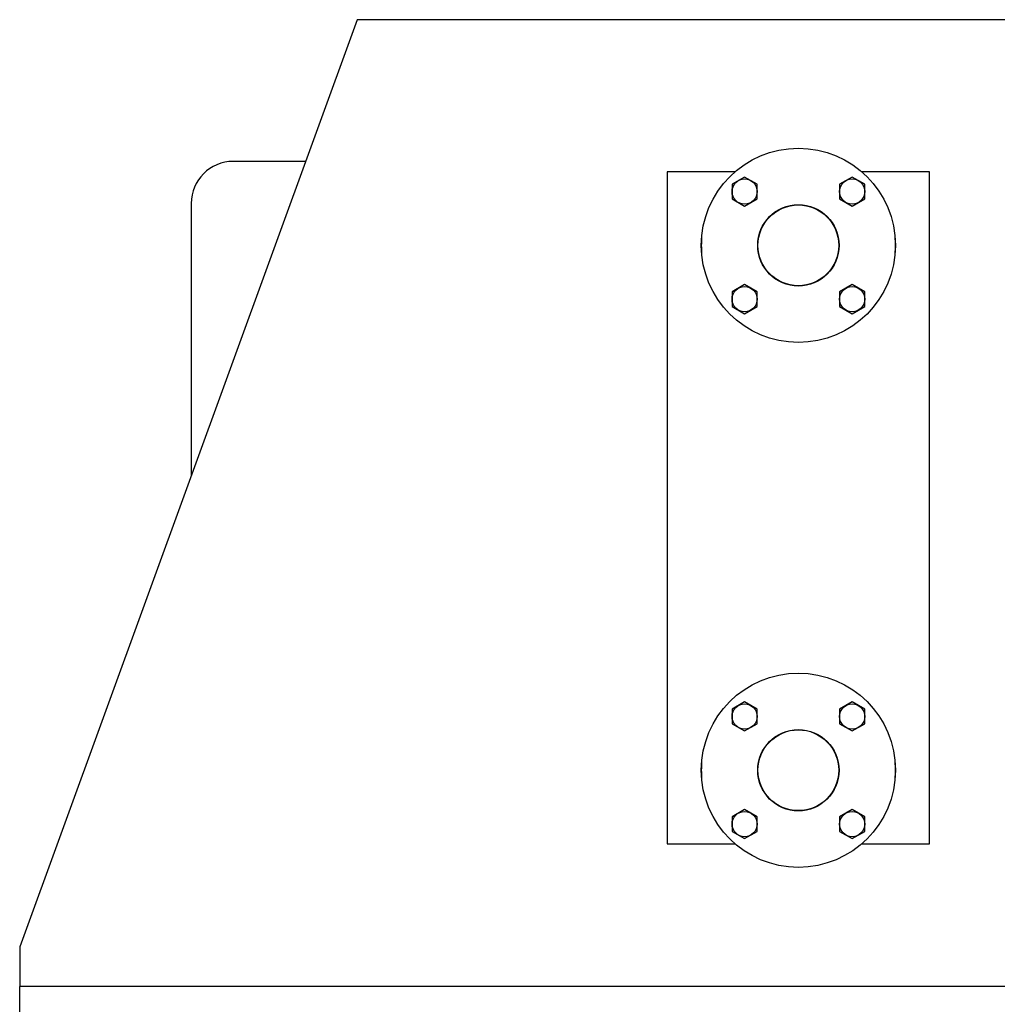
# Model space of a CAD drawing. Header units: millimetres. Extents: x 0 to 1189, y 0 to 841.
# Tile 147 of 184: x 678 to 715, y 637 to 674. Entities that reach past the tile are written whole.
import ezdxf

# ---------------------------------------------------------------- set-up
doc = ezdxf.new("R2010")
doc.units = ezdxf.units.MM
doc.header["$LTSCALE"] = 65.395
for name, color, linetype in [('8M32E_GENSET_GENERATOR_ABL368', 7, 'CONTINUOUS'), ('8M32E_GENSET_GENERATOR_T1_PBL369', 7, 'CONTINUOUS'), ('8M32E_GENSET_VERROHRUNG_ABL25', 7, 'CONTINUOUS'), ('D931_1-M16X60_PBL489', 7, 'CONTINUOUS'), ('D931_1-M16X60_PBL490', 7, 'CONTINUOUS'), ('D931_1-M16X60_PBL491', 7, 'CONTINUOUS'), ('D931_1-M16X60_PBL492', 7, 'CONTINUOUS'), ('D931_1-M16X60_PBL493', 7, 'CONTINUOUS'), ('D931_1-M16X60_PBL494', 7, 'CONTINUOUS'), ('D931_1-M16X60_PBL495', 7, 'CONTINUOUS'), ('D931_1-M16X60_PBL496', 7, 'CONTINUOUS'), ('E1514-IBC_DN65PN40X2_PBL2176', 7, 'CONTINUOUS'), ('E1514-IBC_DN65PN40X2_PBL2177', 7, 'CONTINUOUS'), ('EN1092-1-01A-DN65_PN16-77_5_PBL2174', 7, 'CONTINUOUS'), ('EN1092-1-01A-DN65_PN16-77_5_PBL2175', 7, 'CONTINUOUS'), ('new_view_2_VBL0', 7, 'CONTINUOUS')]:
    doc.layers.add(name, color=color, linetype=linetype)

# ---------------------------------------------------------------- blocks, each defined once
blk = doc.blocks.new('D931_1-M16X60_PBL489', base_point=(705.768, 667.611))
at = {"layer": 'D931_1-M16X60_PBL489', "color": 7, "linetype": 'Continuous'}
for p, q in [((705.768, 668.166), (705.288, 667.888)), ((705.288, 667.888), (705.288, 667.334)), ((706.248, 667.888), (705.768, 668.166)), ((706.248, 667.334), (706.248, 667.888)), ((705.288, 667.334), (705.768, 667.057)), ((705.768, 667.057), (706.248, 667.334))]:
    blk.add_line(p, q, dxfattribs=at)
blk.add_circle((705.768, 667.611), 0.48, dxfattribs=at)
blk = doc.blocks.new('D931_1-M16X60_PBL490', base_point=(709.869, 667.611))
at = {"layer": 'D931_1-M16X60_PBL490', "color": 7, "linetype": 'Continuous'}
for p, q in [((709.869, 668.166), (709.389, 667.888)), ((709.389, 667.888), (709.389, 667.334)), ((710.349, 667.888), (709.869, 668.166)), ((710.349, 667.334), (710.349, 667.888)), ((709.389, 667.334), (709.869, 667.057)), ((709.869, 667.057), (710.349, 667.334))]:
    blk.add_line(p, q, dxfattribs=at)
blk.add_circle((709.869, 667.611), 0.48, dxfattribs=at)
blk = doc.blocks.new('D931_1-M16X60_PBL491', base_point=(705.768, 663.51))
at = {"layer": 'D931_1-M16X60_PBL491', "color": 7, "linetype": 'Continuous'}
for p, q in [((705.768, 664.064), (705.288, 663.787)), ((705.288, 663.787), (705.288, 663.233)), ((706.248, 663.787), (705.768, 664.064)), ((706.248, 663.233), (706.248, 663.787)), ((705.288, 663.233), (705.768, 662.956)), ((705.768, 662.956), (706.248, 663.233))]:
    blk.add_line(p, q, dxfattribs=at)
blk.add_circle((705.768, 663.51), 0.48, dxfattribs=at)
blk = doc.blocks.new('D931_1-M16X60_PBL492', base_point=(709.869, 663.51))
at = {"layer": 'D931_1-M16X60_PBL492', "color": 7, "linetype": 'Continuous'}
for p, q in [((709.869, 664.064), (709.389, 663.787)), ((709.389, 663.787), (709.389, 663.233)), ((710.349, 663.787), (709.869, 664.064)), ((710.349, 663.233), (710.349, 663.787)), ((709.389, 663.233), (709.869, 662.956)), ((709.869, 662.956), (710.349, 663.233))]:
    blk.add_line(p, q, dxfattribs=at)
blk.add_circle((709.869, 663.51), 0.48, dxfattribs=at)
blk = doc.blocks.new('D931_1-M16X60_PBL493', base_point=(705.768, 647.611))
at = {"layer": 'D931_1-M16X60_PBL493', "color": 7, "linetype": 'Continuous'}
for p, q in [((705.768, 648.166), (705.288, 647.888)), ((706.248, 647.888), (705.768, 648.166)), ((705.288, 647.888), (705.288, 647.334)), ((706.248, 647.334), (706.248, 647.888)), ((705.288, 647.334), (705.768, 647.057)), ((705.768, 647.057), (706.248, 647.334))]:
    blk.add_line(p, q, dxfattribs=at)
blk.add_circle((705.768, 647.611), 0.48, dxfattribs=at)
blk = doc.blocks.new('D931_1-M16X60_PBL494', base_point=(709.869, 647.611))
at = {"layer": 'D931_1-M16X60_PBL494', "color": 7, "linetype": 'Continuous'}
for p, q in [((709.869, 648.166), (709.389, 647.888)), ((710.349, 647.888), (709.869, 648.166)), ((709.389, 647.888), (709.389, 647.334)), ((710.349, 647.334), (710.349, 647.888)), ((709.389, 647.334), (709.869, 647.057)), ((709.869, 647.057), (710.349, 647.334))]:
    blk.add_line(p, q, dxfattribs=at)
blk.add_circle((709.869, 647.611), 0.48, dxfattribs=at)
blk = doc.blocks.new('D931_1-M16X60_PBL495', base_point=(705.768, 643.51))
at = {"layer": 'D931_1-M16X60_PBL495', "color": 7, "linetype": 'Continuous'}
for p, q in [((705.768, 644.064), (705.288, 643.787)), ((706.248, 643.787), (705.768, 644.064)), ((705.288, 643.787), (705.288, 643.233)), ((706.248, 643.233), (706.248, 643.787)), ((705.288, 643.233), (705.768, 642.956)), ((705.768, 642.956), (706.248, 643.233))]:
    blk.add_line(p, q, dxfattribs=at)
blk.add_circle((705.768, 643.51), 0.48, dxfattribs=at)
blk = doc.blocks.new('D931_1-M16X60_PBL496', base_point=(709.869, 643.51))
at = {"layer": 'D931_1-M16X60_PBL496', "color": 7, "linetype": 'Continuous'}
for p, q in [((709.869, 644.064), (709.389, 643.787)), ((710.349, 643.787), (709.869, 644.064)), ((709.389, 643.787), (709.389, 643.233)), ((710.349, 643.233), (710.349, 643.787)), ((709.389, 643.233), (709.869, 642.956)), ((709.869, 642.956), (710.349, 643.233))]:
    blk.add_line(p, q, dxfattribs=at)
blk.add_circle((709.869, 643.51), 0.48, dxfattribs=at)
blk = doc.blocks.new('EN1092-1-01A-DN65_PN16-77_5_PBL2174', base_point=(707.818, 665.561))
at = {"layer": 'EN1092-1-01A-DN65_PN16-77_5_PBL2174', "color": 7, "linetype": 'Continuous'}
for radius in [3.7, 1.55]:
    blk.add_circle((707.818, 665.561), radius, dxfattribs=at)
blk = doc.blocks.new('EN1092-1-01A-DN65_PN16-77_5_PBL2175', base_point=(707.818, 645.561))
at = {"layer": 'EN1092-1-01A-DN65_PN16-77_5_PBL2175', "color": 7, "linetype": 'Continuous'}
for radius in [3.7, 1.55]:
    blk.add_circle((707.818, 645.561), radius, dxfattribs=at)
blk = doc.blocks.new('E1514-IBC_DN65PN40X2_PBL2176', base_point=(707.818, 645.561))
at = {"layer": 'E1514-IBC_DN65PN40X2_PBL2176', "color": 7, "linetype": 'Continuous'}
blk.add_circle((707.818, 645.561), 1.54, dxfattribs=at)
blk = doc.blocks.new('E1514-IBC_DN65PN40X2_PBL2177', base_point=(707.818, 665.561))
at = {"layer": 'E1514-IBC_DN65PN40X2_PBL2177', "color": 7, "linetype": 'Continuous'}
blk.add_circle((707.818, 665.561), 1.54, dxfattribs=at)
blk = doc.blocks.new('8M32E_GENSET_VERROHRUNG_ABL25', base_point=(593.858, 615.821))
at = {"layer": 'D931_1-M16X60_PBL489'}
blk.add_blockref('D931_1-M16X60_PBL489', (705.768, 667.611), dxfattribs=at)
at = {"layer": 'D931_1-M16X60_PBL490'}
blk.add_blockref('D931_1-M16X60_PBL490', (709.869, 667.611), dxfattribs=at)
at = {"layer": 'D931_1-M16X60_PBL491'}
blk.add_blockref('D931_1-M16X60_PBL491', (705.768, 663.51), dxfattribs=at)
at = {"layer": 'D931_1-M16X60_PBL492'}
blk.add_blockref('D931_1-M16X60_PBL492', (709.869, 663.51), dxfattribs=at)
at = {"layer": 'D931_1-M16X60_PBL493'}
blk.add_blockref('D931_1-M16X60_PBL493', (705.768, 647.611), dxfattribs=at)
at = {"layer": 'D931_1-M16X60_PBL494'}
blk.add_blockref('D931_1-M16X60_PBL494', (709.869, 647.611), dxfattribs=at)
at = {"layer": 'D931_1-M16X60_PBL495'}
blk.add_blockref('D931_1-M16X60_PBL495', (705.768, 643.51), dxfattribs=at)
at = {"layer": 'D931_1-M16X60_PBL496'}
blk.add_blockref('D931_1-M16X60_PBL496', (709.869, 643.51), dxfattribs=at)
at = {"layer": 'E1514-IBC_DN65PN40X2_PBL2176'}
blk.add_blockref('E1514-IBC_DN65PN40X2_PBL2176', (707.818, 645.561), dxfattribs=at)
at = {"layer": 'E1514-IBC_DN65PN40X2_PBL2177'}
blk.add_blockref('E1514-IBC_DN65PN40X2_PBL2177', (707.818, 665.561), dxfattribs=at)
at = {"layer": 'EN1092-1-01A-DN65_PN16-77_5_PBL2174'}
blk.add_blockref('EN1092-1-01A-DN65_PN16-77_5_PBL2174', (707.818, 665.561), dxfattribs=at)
at = {"layer": 'EN1092-1-01A-DN65_PN16-77_5_PBL2175'}
blk.add_blockref('EN1092-1-01A-DN65_PN16-77_5_PBL2175', (707.818, 645.561), dxfattribs=at)
blk = doc.blocks.new('8M32E_GENSET_GENERATOR_T1_PBL369', base_point=(597.159, 629.061))
at = {"layer": '8M32E_GENSET_GENERATOR_T1_PBL369', "color": 7, "linetype": 'Continuous'}
for p, q in [((690.995, 674.161), (678.138, 638.836)), ((763.561, 674.161), (690.995, 674.161)), ((689.03, 668.761), (686.276, 668.761)), ((705.404, 668.361), (702.818, 668.361)), ((702.818, 668.361), (702.818, 642.761)), ((712.818, 668.361), (710.233, 668.361)), ((712.818, 642.761), (712.818, 668.361)), ((684.676, 667.161), (684.676, 656.798)), ((702.818, 642.761), (705.404, 642.761)), ((710.233, 642.761), (712.818, 642.761)), ((678.138, 638.836), (678.138, 637.324)), ((776.418, 637.324), (678.138, 637.324)), ((678.138, 622.681), (678.138, 637.324))]:
    blk.add_line(p, q, dxfattribs=at)
for centre, radius, start, end in [((686.276, 667.161), 1.6, 90, 180), ((707.818, 665.561), 3.7, 175.1172, 184.8828), ((707.818, 665.561), 3.7, 355.1172, 4.8828), ((707.818, 645.561), 3.7, 175.1172, 184.8828), ((707.818, 645.561), 3.7, 355.1172, 4.8828)]:
    blk.add_arc(centre, radius, start, end, dxfattribs=at)
blk = doc.blocks.new('8M32E_GENSET_GENERATOR_ABL368', base_point=(597.159, 629.061))
at = {"layer": '8M32E_GENSET_GENERATOR_T1_PBL369'}
blk.add_blockref('8M32E_GENSET_GENERATOR_T1_PBL369', (597.159, 629.061), dxfattribs=at)
blk = doc.blocks.new('NEW_VIEW_2_VBL0', base_point=(574.373, 631.232))
at = {"layer": '8M32E_GENSET_GENERATOR_ABL368'}
blk.add_blockref('8M32E_GENSET_GENERATOR_ABL368', (597.159, 629.061), dxfattribs=at)
at = {"layer": '8M32E_GENSET_VERROHRUNG_ABL25'}
blk.add_blockref('8M32E_GENSET_VERROHRUNG_ABL25', (593.858, 615.821), dxfattribs=at)

msp = doc.modelspace()

# ---------------------------------------------------------------- block references
at = {"layer": 'new_view_2_VBL0'}
msp.add_blockref('NEW_VIEW_2_VBL0', (574.37274, 631.23233), dxfattribs=at)

doc.saveas('drawing.dxf')
